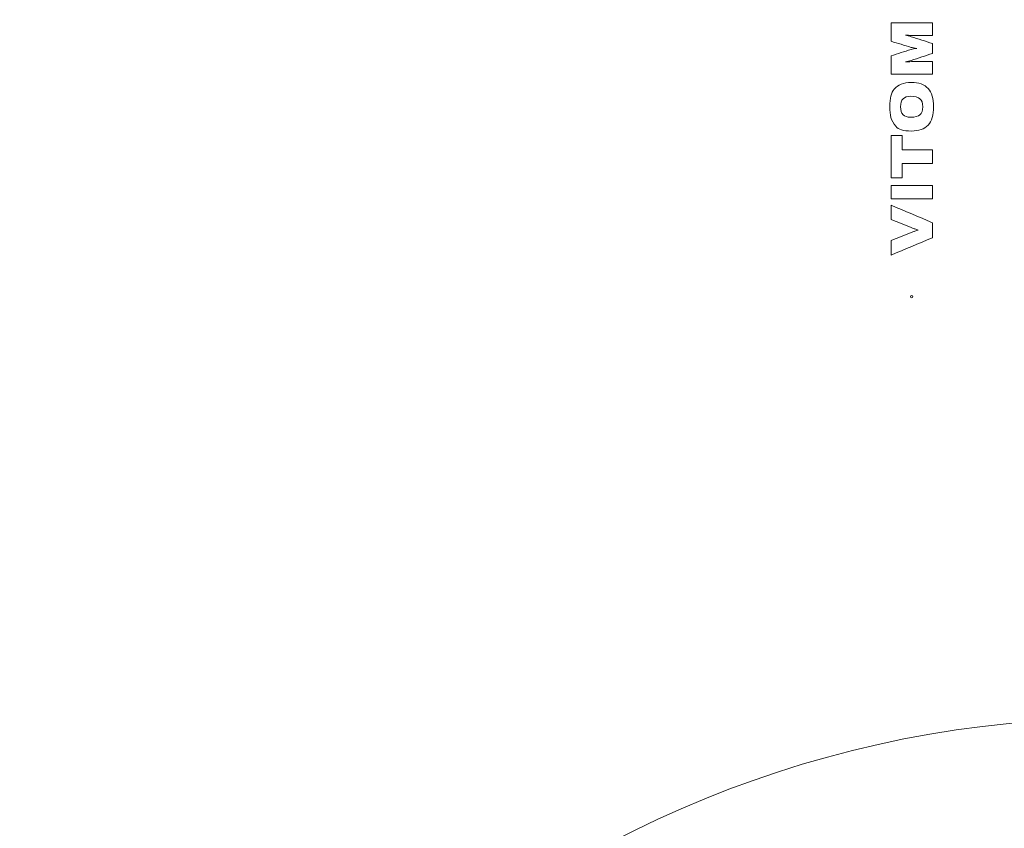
# Model space of a CAD drawing. Header units: millimetres. Extents: x 0 to 1189, y 0 to 841.
# Tile 23 of 27: x 964 to 1007, y 638 to 674. Entities that reach past the tile are written whole.
import ezdxf

# ---------------------------------------------------------------- set-up
doc = ezdxf.new("R2010")
doc.units = ezdxf.units.MM
doc.layers.add('1', color=7, linetype='CONTINUOUS', true_color=0xffffff)

msp = doc.modelspace()

# ---------------------------------------------------------------- linework, layer by layer
at = {"layer": '1', "color": 18, "linetype": 'Continuous', "lineweight": 18}
msp.add_circle((1011.515, 632.083), 100.5, dxfattribs=at)
at = {"layer": '1', "color": 18, "linetype": 'Continuous', "lineweight": 18, "extrusion": (0, 0, -1)}
msp.add_circle((-1002.615, 661.583), 0.05, dxfattribs=at)
at = {"layer": '1', "color": 18, "linetype": 'Continuous', "lineweight": 18}
msp.add_arc((1011.515, 595.833), 47.35, 92.7842, 180, dxfattribs=at)
for points in [[(1001.715, 673.548), (1002.315, 673.548), (1002.915, 673.548), (1003.515, 673.548)], [(1001.715, 672.739), (1001.715, 673.008), (1001.715, 673.278), (1001.715, 673.548)], [(1003.515, 673.548), (1003.515, 673.363), (1003.515, 673.177), (1003.515, 672.992)], [(1002.587, 672.471), (1002.297, 672.56), (1002.006, 672.649), (1001.715, 672.739)], [(1002.601, 672.992), (1002.513, 672.998), (1002.424, 673.003), (1002.336, 673.008)], [(1002.336, 673.008), (1002.422, 672.984), (1002.507, 672.96), (1002.592, 672.935)], [(1002.592, 672.935), (1002.9, 672.836), (1003.208, 672.738), (1003.515, 672.639)], [(1003.515, 672.992), (1003.211, 672.992), (1002.906, 672.992), (1002.601, 672.992)], [(1003.515, 672.639), (1003.515, 672.495), (1003.515, 672.351), (1003.515, 672.207)], [(1001.715, 672.102), (1002.005, 672.194), (1002.295, 672.287), (1002.584, 672.379)], [(1002.584, 672.379), (1002.642, 672.396), (1002.724, 672.412), (1002.83, 672.428)], [(1002.83, 672.428), (1002.733, 672.441), (1002.652, 672.455), (1002.587, 672.471)], [(1003.515, 672.207), (1003.208, 672.105), (1002.9, 672.003), (1002.592, 671.902)], [(1001.715, 671.297), (1001.715, 671.565), (1001.715, 671.833), (1001.715, 672.102)], [(1002.592, 671.902), (1002.509, 671.879), (1002.425, 671.857), (1002.342, 671.834)], [(1002.342, 671.834), (1002.429, 671.839), (1002.516, 671.843), (1002.603, 671.848)], [(1002.603, 671.848), (1002.907, 671.849), (1003.211, 671.85), (1003.515, 671.85)], [(1003.515, 671.85), (1003.515, 671.666), (1003.515, 671.481), (1003.515, 671.297)], [(1003.515, 671.297), (1002.915, 671.297), (1002.315, 671.297), (1001.715, 671.297)], [(1001.706, 670.347), (1001.735, 670.464), (1001.785, 670.565), (1001.853, 670.652)], [(1001.715, 666.773), (1001.715, 667.39), (1001.715, 668.007), (1001.715, 668.625)], [(1001.715, 668.625), (1001.874, 668.625), (1002.032, 668.625), (1002.19, 668.625)], [(1002.19, 668.625), (1002.19, 668.417), (1002.19, 668.209), (1002.19, 668.001)], [(1002.19, 668.001), (1002.632, 668.001), (1003.074, 668.001), (1003.515, 668.001)], [(1003.515, 668.001), (1003.515, 667.802), (1003.515, 667.602), (1003.515, 667.402)], [(1003.515, 667.402), (1003.074, 667.402), (1002.632, 667.402), (1002.19, 667.402)], [(1002.19, 667.402), (1002.19, 667.192), (1002.19, 666.983), (1002.19, 666.773)], [(1002.19, 666.773), (1002.032, 666.773), (1001.874, 666.773), (1001.715, 666.773)], [(1001.715, 666.444), (1002.315, 666.444), (1002.915, 666.444), (1003.515, 666.444)], [(1001.715, 665.863), (1001.715, 666.057), (1001.715, 666.25), (1001.715, 666.444)], [(1003.515, 666.444), (1003.515, 666.25), (1003.515, 666.057), (1003.515, 665.863)], [(1003.515, 665.863), (1002.915, 665.863), (1002.315, 665.863), (1001.715, 665.863)], [(1003.515, 664.816), (1002.915, 665.072), (1002.315, 665.327), (1001.715, 665.583)], [(1001.715, 665.583), (1001.715, 665.373), (1001.715, 665.163), (1001.715, 664.954)], [(1001.715, 664.954), (1002.009, 664.837), (1002.302, 664.72), (1002.595, 664.603)], [(1002.595, 664.603), (1002.662, 664.578), (1002.715, 664.559), (1002.756, 664.545)], [(1002.9, 664.498), (1002.816, 664.469), (1002.757, 664.449), (1002.725, 664.437)], [(1002.756, 664.545), (1002.796, 664.531), (1002.845, 664.516), (1002.9, 664.498)], [(1003.515, 664.163), (1003.515, 664.381), (1003.515, 664.598), (1003.515, 664.816)], [(1002.593, 664.387), (1002.3, 664.269), (1002.008, 664.151), (1001.715, 664.034)], [(1001.715, 663.404), (1002.315, 663.657), (1002.915, 663.91), (1003.515, 664.163)], [(1001.715, 664.034), (1001.715, 663.824), (1001.715, 663.614), (1001.715, 663.404)], [(1002.725, 664.437), (1002.693, 664.425), (1002.649, 664.409), (1002.593, 664.387)]]:
    msp.add_open_spline(points, degree=3, dxfattribs=at)
for points, knots in [([(1001.853, 670.652), (1002.008, 670.843), (1002.256, 670.938), (1002.925, 670.938), (1003.169, 670.851), (1003.328, 670.678)], [0, 0, 0, 0, 0.51034, 0.51034, 1, 1, 1, 1]), ([(1003.328, 670.678), (1003.487, 670.504), (1003.567, 670.238), (1003.567, 669.52), (1003.487, 669.253), (1003.169, 668.906), (1002.924, 668.819), (1002.255, 668.819), (1002.03, 668.888), (1001.808, 669.161), (1001.738, 669.291), (1001.707, 669.413)], [0, 0, 0, 0, 0.196738, 0.196738, 0.394291, 0.394291, 0.591843, 0.591843, 0.795922, 0.795922, 1, 1, 1, 1]), ([(1001.707, 669.413), (1001.676, 669.535), (1001.661, 669.691), (1001.661, 670.074), (1001.676, 670.23), (1001.706, 670.347)], [0, 0, 0, 0, 0.492903, 0.492903, 1, 1, 1, 1]), ([(1002.235, 670.227), (1002.164, 670.154), (1002.128, 670.038), (1002.128, 669.72), (1002.164, 669.603), (1002.235, 669.531)], [0, 0, 0, 0, 0.496894, 0.496894, 1, 1, 1, 1]), ([(1002.973, 670.228), (1002.892, 670.3), (1002.759, 670.336), (1002.419, 670.336), (1002.306, 670.3), (1002.235, 670.227)], [0, 0, 0, 0, 0.545058, 0.545058, 1, 1, 1, 1]), ([(1002.235, 669.531), (1002.306, 669.457), (1002.419, 669.421), (1002.761, 669.421), (1002.894, 669.456), (1003.054, 669.597), (1003.094, 669.714), (1003.094, 670.04), (1003.054, 670.156), (1002.973, 670.228)], [0, 0, 0, 0, 0.217731, 0.217731, 0.481373, 0.481373, 0.745015, 0.745015, 1, 1, 1, 1])]:
    msp.add_open_spline(points, degree=3, knots=knots, dxfattribs=at)

doc.saveas('drawing.dxf')
